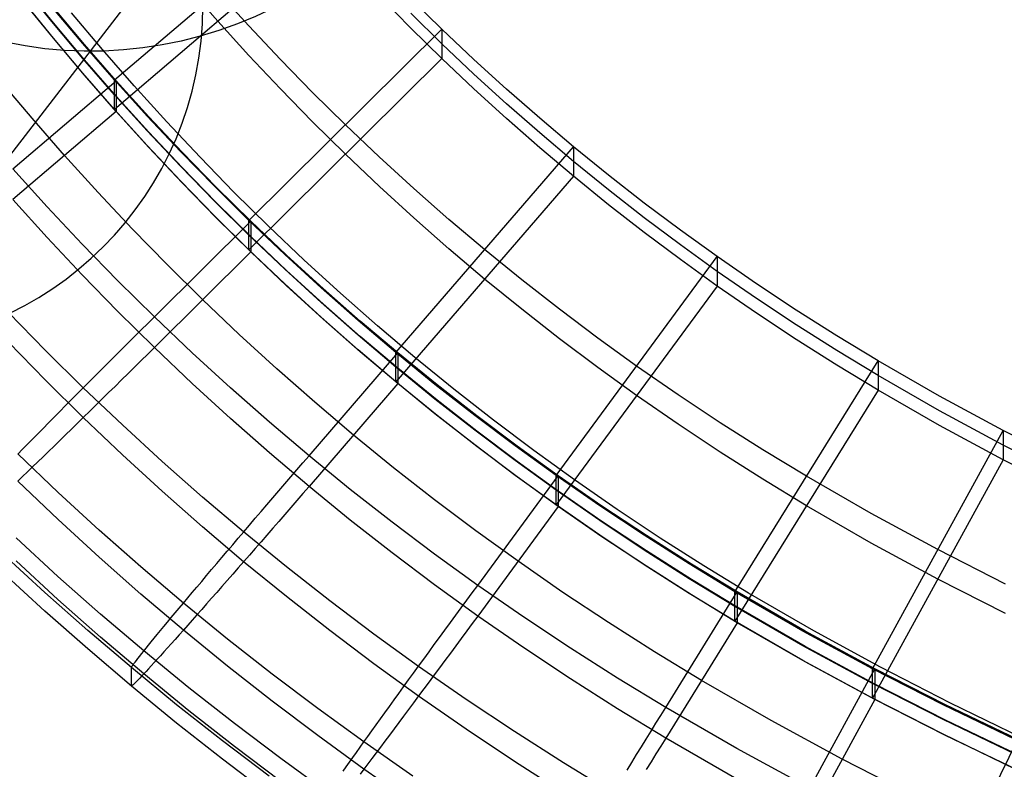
# Model space of a CAD drawing. Extents: x -1634 to -184, y -278 to 263.
# Tile 3 of 242: x -1576 to -1540, y -240 to -213. Entities that reach past the tile are written whole.
import ezdxf

# ---------------------------------------------------------------- set-up
doc = ezdxf.new("R2010")
doc.units = 0
doc.layers.add('PREDEFINITO', color=7, linetype='CONTINUOUS')

msp = doc.modelspace()

# ---------------------------------------------------------------- linework, layer by layer
at = {"layer": 'PREDEFINITO'}
for p, q in [((-1581.557, -224.821, 2.643), (-1564.608, -202.813, 433.354)), ((-1572.293, -215.008, 446.929), (-1564.687, -208.518, 446.783)), ((-1564.687, -209.602, 398.795), (-1572.292, -216.091, 398.941)), ((-1574.597, -212.857, 422.874), (-1575.715, -211.477, 422.843)), ((-1574.536, -212.91, 423.876), (-1575.655, -211.531, 423.845)), ((-1568.49, -212.847, 398.868), (-1569.595, -211.581, 398.84)), ((-1567.35, -213.021, 446.884), (-1568.49, -211.763, 446.856)), ((-1574.597, -213.398, 398.881), (-1575.714, -212.018, 398.849)), ((-1574.536, -213.475, 398.882), (-1575.655, -212.096, 398.851)), ((-1561.39, -213.098, 398.874), (-1562.509, -211.955, 398.848)), ((-1560.251, -213.136, 446.887), (-1561.39, -212.015, 446.862)), ((-1573.457, -213.673, 446.899), (-1574.597, -212.315, 446.868)), ((-1573.393, -213.702, 448.9), (-1574.535, -212.345, 448.87)), ((-1572.731, -213.892, 448.787), (-1573.872, -212.535, 448.757)), ((-1560.251, -213.677, 422.893), (-1561.39, -212.556, 422.868)), ((-1573.456, -214.214, 422.905), (-1574.597, -212.857, 422.874)), ((-1573.394, -214.267, 423.907), (-1574.536, -212.91, 423.876)), ((-1567.35, -214.104, 398.896), (-1568.49, -212.847, 398.868)), ((-1566.188, -214.256, 446.912), (-1567.35, -213.021, 446.884)), ((-1567.349, -220.178, 447.046), (-1560.251, -213.136, 446.887)), ((-1560.251, -214.219, 398.899), (-1561.39, -213.098, 398.874)), ((-1559.073, -214.253, 446.912), (-1560.251, -213.136, 446.887)), ((-1560.251, -213.136, 446.887), (-1560.251, -214.219, 398.899)), ((-1573.456, -214.756, 398.911), (-1574.597, -213.398, 398.881)), ((-1573.394, -214.831, 398.913), (-1574.536, -213.475, 398.882)), ((-1572.293, -215.008, 446.929), (-1573.457, -213.673, 446.899)), ((-1572.228, -215.036, 448.93), (-1573.393, -213.702, 448.9)), ((-1571.567, -215.227, 448.817), (-1572.731, -213.892, 448.787)), ((-1559.073, -214.794, 422.918), (-1560.251, -213.677, 422.893)), ((-1572.293, -215.55, 422.935), (-1573.456, -214.214, 422.905)), ((-1572.229, -215.601, 423.937), (-1573.394, -214.267, 423.907)), ((-1566.188, -215.339, 398.924), (-1567.35, -214.104, 398.896)), ((-1560.251, -214.219, 398.899), (-1567.348, -221.261, 399.058)), ((-1565.005, -215.468, 446.94), (-1566.188, -214.256, 446.912)), ((-1559.073, -215.336, 398.924), (-1560.251, -214.219, 398.899)), ((-1557.873, -215.346, 446.937), (-1559.073, -214.253, 446.912)), ((-1575.325, -216.419, 398.949), (-1576.495, -215.027, 398.917)), ((-1576.031, -218.281, 449.004), (-1572.228, -215.036, 448.93)), ((-1572.292, -216.091, 398.941), (-1573.456, -214.756, 398.911)), ((-1572.229, -216.166, 398.943), (-1573.394, -214.831, 398.913)), ((-1571.092, -216.336, 446.959), (-1572.293, -215.008, 446.929)), ((-1572.292, -216.091, 398.941), (-1572.293, -215.008, 446.929)), ((-1572.228, -215.036, 448.93), (-1572.229, -216.166, 398.943)), ((-1571.026, -216.363, 448.96), (-1572.228, -215.036, 448.93)), ((-1557.873, -215.888, 422.943), (-1559.073, -214.794, 422.918)), ((-1570.367, -216.552, 448.846), (-1571.567, -215.227, 448.817)), ((-1565.005, -216.551, 398.952), (-1566.188, -215.339, 398.924)), ((-1563.8, -216.657, 446.966), (-1565.005, -215.468, 446.94)), ((-1557.873, -216.43, 398.949), (-1559.073, -215.336, 398.924)), ((-1556.653, -216.417, 446.961), (-1557.873, -215.346, 446.937)), ((-1571.091, -216.878, 422.965), (-1572.293, -215.55, 422.935)), ((-1571.026, -216.928, 423.967), (-1572.229, -215.601, 423.937)), ((-1572.229, -216.166, 398.943), (-1576.031, -219.41, 399.016)), ((-1571.091, -217.419, 398.971), (-1572.292, -216.091, 398.941)), ((-1571.027, -217.493, 398.973), (-1572.229, -216.166, 398.943)), ((-1556.653, -216.959, 422.967), (-1557.873, -215.888, 422.943)), ((-1574.13, -217.788, 398.98), (-1575.325, -216.419, 398.949)), ((-1569.867, -217.641, 446.989), (-1571.092, -216.336, 446.959)), ((-1569.8, -217.666, 448.99), (-1571.026, -216.363, 448.96)), ((-1569.145, -217.853, 448.875), (-1570.367, -216.552, 448.846)), ((-1563.8, -217.74, 398.979), (-1565.005, -216.551, 398.952)), ((-1556.653, -217.501, 398.973), (-1557.873, -216.43, 398.949)), ((-1555.412, -217.465, 446.985), (-1556.653, -216.417, 446.961)), ((-1569.867, -218.182, 422.995), (-1571.091, -216.878, 422.965)), ((-1562.553, -217.841, 446.993), (-1563.8, -216.657, 446.966)), ((-1569.8, -218.231, 423.996), (-1571.026, -216.928, 423.967)), ((-1555.412, -218.007, 422.991), (-1556.653, -216.959, 422.967)), ((-1569.867, -218.724, 399.001), (-1571.091, -217.419, 398.971)), ((-1569.801, -218.796, 399.002), (-1571.027, -217.493, 398.973)), ((-1568.619, -218.921, 447.018), (-1569.867, -217.641, 446.989)), ((-1561.946, -225.032, 447.155), (-1555.412, -217.465, 446.985)), ((-1555.412, -218.549, 398.997), (-1556.653, -217.501, 398.973)), ((-1554.122, -218.512, 447.008), (-1555.412, -217.465, 446.985)), ((-1555.412, -217.465, 446.985), (-1555.412, -218.549, 398.997)), ((-1572.897, -219.15, 399.01), (-1574.13, -217.788, 398.98)), ((-1568.551, -218.946, 449.019), (-1569.8, -217.666, 448.99)), ((-1567.898, -219.131, 448.904), (-1569.145, -217.853, 448.875)), ((-1562.552, -218.924, 399.005), (-1563.8, -217.74, 398.979)), ((-1561.284, -219.002, 447.019), (-1562.553, -217.841, 446.993)), ((-1554.122, -219.054, 423.014), (-1555.412, -218.007, 422.991)), ((-1574.767, -219.679, 449.035), (-1576.031, -218.281, 449.004)), ((-1568.619, -219.463, 423.024), (-1569.867, -218.182, 422.995)), ((-1568.551, -219.51, 424.025), (-1569.8, -218.231, 423.996)), ((-1568.619, -220.004, 399.03), (-1569.867, -218.724, 399.001)), ((-1555.412, -218.549, 398.997), (-1561.945, -226.115, 399.168)), ((-1554.122, -219.596, 399.02), (-1555.412, -218.549, 398.997)), ((-1552.811, -219.535, 447.031), (-1554.122, -218.512, 447.008)), ((-1568.552, -220.075, 399.031), (-1569.801, -218.796, 399.002)), ((-1567.349, -220.178, 447.046), (-1568.619, -218.921, 447.018)), ((-1567.279, -220.201, 449.047), (-1568.551, -218.946, 449.019)), ((-1561.283, -220.085, 399.032), (-1562.552, -218.924, 399.005)), ((-1559.992, -220.137, 447.045), (-1561.284, -219.002, 447.019)), ((-1552.811, -220.077, 423.037), (-1554.122, -219.054, 423.014)), ((-1574.767, -220.807, 399.048), (-1576.031, -219.41, 399.016)), ((-1571.64, -220.488, 399.041), (-1572.897, -219.15, 399.01)), ((-1566.629, -220.385, 448.932), (-1567.898, -219.131, 448.904)), ((-1573.479, -221.051, 449.066), (-1574.767, -219.679, 449.035)), ((-1567.348, -220.719, 423.052), (-1568.619, -219.463, 423.024)), ((-1567.279, -220.765, 424.053), (-1568.551, -219.51, 424.025)), ((-1552.811, -220.618, 399.044), (-1554.122, -219.596, 399.02)), ((-1551.479, -220.533, 447.054), (-1552.811, -219.535, 447.031)), ((-1567.348, -221.261, 399.058), (-1568.619, -220.004, 399.03)), ((-1567.279, -221.33, 399.06), (-1568.552, -220.075, 399.031)), ((-1566.033, -221.43, 447.074), (-1567.349, -220.178, 447.046)), ((-1567.348, -221.261, 399.058), (-1567.349, -220.178, 447.046)), ((-1559.992, -221.221, 399.057), (-1561.283, -220.085, 399.032)), ((-1558.679, -221.249, 447.07), (-1559.992, -220.137, 447.045)), ((-1551.479, -221.075, 423.06), (-1552.811, -220.077, 423.037)), ((-1570.358, -221.802, 399.07), (-1571.64, -220.488, 399.041)), ((-1570.827, -223.722, 449.126), (-1567.279, -220.201, 449.047)), ((-1565.962, -221.451, 449.075), (-1567.279, -220.201, 449.047)), ((-1567.279, -220.201, 449.047), (-1567.279, -221.33, 399.06)), ((-1565.317, -221.632, 448.96), (-1566.629, -220.385, 448.932)), ((-1550.127, -221.507, 447.076), (-1551.479, -220.533, 447.054)), ((-1573.479, -222.18, 399.079), (-1574.767, -220.807, 399.048)), ((-1566.033, -221.971, 423.08), (-1567.348, -220.719, 423.052)), ((-1565.962, -222.016, 424.082), (-1567.279, -220.765, 424.053)), ((-1551.479, -221.617, 399.066), (-1552.811, -220.618, 399.044)), ((-1572.165, -222.399, 449.097), (-1573.479, -221.051, 449.066)), ((-1566.032, -222.513, 399.086), (-1567.348, -221.261, 399.058)), ((-1558.679, -222.332, 399.082), (-1559.992, -221.221, 399.057)), ((-1557.314, -222.359, 447.095), (-1558.679, -221.249, 447.07)), ((-1550.127, -222.049, 423.082), (-1551.479, -221.075, 423.06)), ((-1567.279, -221.33, 399.06), (-1570.827, -224.851, 399.139)), ((-1565.962, -222.581, 399.088), (-1567.279, -221.33, 399.06)), ((-1564.694, -222.657, 447.102), (-1566.033, -221.43, 447.074)), ((-1564.621, -222.677, 449.103), (-1565.962, -221.451, 449.075)), ((-1556.051, -229.56, 447.258), (-1550.127, -221.507, 447.076)), ((-1550.127, -222.59, 399.088), (-1551.479, -221.617, 399.066)), ((-1548.685, -222.503, 447.098), (-1550.127, -221.507, 447.076)), ((-1550.127, -221.507, 447.076), (-1550.127, -222.59, 399.088)), ((-1569.053, -223.09, 399.099), (-1570.358, -221.802, 399.07)), ((-1564.694, -223.198, 423.108), (-1566.033, -221.971, 423.08)), ((-1563.982, -222.853, 448.987), (-1565.317, -221.632, 448.96)), ((-1572.165, -223.528, 399.109), (-1573.479, -222.18, 399.079)), ((-1564.622, -223.242, 424.109), (-1565.962, -222.016, 424.082)), ((-1557.314, -223.442, 399.107), (-1558.679, -222.332, 399.082)), ((-1548.685, -223.045, 423.104), (-1550.127, -222.049, 423.082)), ((-1570.827, -223.722, 449.126), (-1572.165, -222.399, 449.097)), ((-1564.693, -223.739, 399.114), (-1566.032, -222.513, 399.086)), ((-1564.622, -223.806, 399.116), (-1565.962, -222.581, 399.088)), ((-1563.331, -223.857, 447.129), (-1564.694, -222.657, 447.102)), ((-1563.258, -223.876, 449.13), (-1564.621, -222.677, 449.103)), ((-1555.927, -223.443, 447.12), (-1557.314, -222.359, 447.095)), ((-1550.127, -222.59, 399.088), (-1556.05, -230.643, 399.27)), ((-1548.685, -223.586, 399.111), (-1550.127, -222.59, 399.088)), ((-1547.219, -223.472, 447.12), (-1548.685, -222.503, 447.098)), ((-1562.624, -224.049, 449.013), (-1563.982, -222.853, 448.987)), ((-1547.219, -224.014, 423.126), (-1548.685, -223.045, 423.104)), ((-1567.702, -224.375, 399.128), (-1569.053, -223.09, 399.099)), ((-1563.331, -224.399, 423.135), (-1564.694, -223.198, 423.108)), ((-1563.258, -224.441, 424.136), (-1564.622, -223.242, 424.109)), ((-1574.826, -224.957, 448.452), (-1576.187, -223.559, 448.42)), ((-1570.827, -224.851, 399.139), (-1572.165, -223.528, 399.109)), ((-1571.07, -223.962, 449.126), (-1570.827, -223.722, 449.126)), ((-1569.442, -225.04, 449.156), (-1570.827, -223.722, 449.126)), ((-1563.331, -224.94, 399.141), (-1564.693, -223.739, 399.114)), ((-1555.927, -224.527, 399.132), (-1557.314, -223.442, 399.107)), ((-1554.519, -224.502, 447.144), (-1555.927, -223.443, 447.12)), ((-1547.219, -224.556, 399.132), (-1548.685, -223.586, 399.111)), ((-1545.728, -224.417, 447.142), (-1547.219, -223.472, 447.12)), ((-1571.312, -224.203, 449.114), (-1571.07, -223.962, 449.126)), ((-1563.258, -225.006, 399.143), (-1564.622, -223.806, 399.116)), ((-1561.946, -225.032, 447.155), (-1563.331, -223.857, 447.129)), ((-1561.871, -225.05, 449.156), (-1563.258, -223.876, 449.13)), ((-1561.242, -225.22, 449.04), (-1562.624, -224.049, 449.013)), ((-1545.728, -224.959, 423.148), (-1547.219, -224.014, 423.126)), ((-1571.794, -224.683, 449.055), (-1571.553, -224.443, 449.09)), ((-1571.553, -224.443, 449.09), (-1571.312, -224.203, 449.114)), ((-1566.327, -225.633, 399.157), (-1567.702, -224.375, 399.128)), ((-1561.946, -225.574, 423.162), (-1563.331, -224.399, 423.135)), ((-1561.871, -225.615, 424.163), (-1563.258, -224.441, 424.136)), ((-1554.519, -225.585, 399.156), (-1555.927, -224.527, 399.132)), ((-1553.089, -225.534, 447.167), (-1554.519, -224.502, 447.144)), ((-1544.211, -225.337, 447.162), (-1545.728, -224.417, 447.142)), ((-1574.826, -226.055, 399.869), (-1576.187, -224.656, 399.837)), ((-1572.033, -224.922, 449.008), (-1571.794, -224.683, 449.055)), ((-1570.827, -224.851, 399.139), (-1571.07, -225.091, 399.15)), ((-1569.442, -226.169, 399.169), (-1570.827, -224.851, 399.139)), ((-1545.728, -225.5, 399.154), (-1547.219, -224.556, 399.132)), ((-1573.44, -226.33, 448.483), (-1574.826, -224.957, 448.452)), ((-1572.508, -225.396, 448.88), (-1572.271, -225.159, 448.95)), ((-1572.271, -225.159, 448.95), (-1572.033, -224.922, 449.008)), ((-1571.07, -225.091, 399.15), (-1571.312, -225.331, 399.173)), ((-1568.032, -226.332, 449.185), (-1569.442, -225.04, 449.156)), ((-1565.138, -228.833, 449.242), (-1561.871, -225.05, 449.156)), ((-1561.945, -226.115, 399.168), (-1563.331, -224.94, 399.141)), ((-1561.872, -226.179, 399.169), (-1563.258, -225.006, 399.143)), ((-1560.507, -226.206, 447.182), (-1561.946, -225.032, 447.155)), ((-1561.945, -226.115, 399.168), (-1561.946, -225.032, 447.155)), ((-1561.871, -225.05, 449.156), (-1561.872, -226.179, 399.169)), ((-1560.43, -226.222, 449.183), (-1561.871, -225.05, 449.156)), ((-1559.81, -226.386, 449.066), (-1561.242, -225.22, 449.04)), ((-1544.211, -225.879, 423.168), (-1545.728, -224.959, 423.148)), ((-1572.742, -225.63, 448.798), (-1572.508, -225.396, 448.88)), ((-1571.553, -225.57, 399.208), (-1571.794, -225.807, 399.254)), ((-1571.312, -225.331, 399.173), (-1571.553, -225.57, 399.208)), ((-1560.506, -226.747, 423.188), (-1561.946, -225.574, 423.162)), ((-1553.089, -226.617, 399.179), (-1554.519, -225.585, 399.156)), ((-1551.564, -226.589, 447.191), (-1553.089, -225.534, 447.167)), ((-1549.474, -233.837, 447.354), (-1544.211, -225.337, 447.162)), ((-1544.211, -226.421, 399.175), (-1545.728, -225.5, 399.154)), ((-1541.944, -226.64, 447.192), (-1544.211, -225.337, 447.162)), ((-1544.211, -225.337, 447.162), (-1544.211, -226.421, 399.175)), ((-1573.204, -226.093, 448.602), (-1572.974, -225.863, 448.706)), ((-1572.974, -225.863, 448.706), (-1572.742, -225.63, 448.798)), ((-1571.794, -225.807, 399.254), (-1572.033, -226.044, 399.312)), ((-1564.928, -226.865, 399.185), (-1566.327, -225.633, 399.157)), ((-1560.431, -226.787, 424.189), (-1561.871, -225.615, 424.163)), ((-1541.944, -227.181, 423.198), (-1544.211, -225.879, 423.168)), ((-1573.44, -227.427, 399.9), (-1574.826, -226.055, 399.869)), ((-1573.655, -226.546, 448.362), (-1573.431, -226.321, 448.488)), ((-1572.004, -227.698, 448.514), (-1573.44, -226.33, 448.483)), ((-1573.431, -226.321, 448.488), (-1573.204, -226.093, 448.602)), ((-1572.271, -226.279, 399.381), (-1572.508, -226.511, 399.461)), ((-1572.033, -226.044, 399.312), (-1572.271, -226.279, 399.381)), ((-1568.032, -227.461, 399.198), (-1569.442, -226.169, 399.169)), ((-1566.597, -227.596, 449.214), (-1568.032, -226.332, 449.185)), ((-1561.872, -226.179, 399.169), (-1565.138, -229.962, 399.255)), ((-1560.506, -227.289, 399.194), (-1561.945, -226.115, 399.168)), ((-1560.431, -227.351, 399.196), (-1561.872, -226.179, 399.169)), ((-1559.044, -227.352, 447.208), (-1560.507, -226.206, 447.182)), ((-1558.966, -227.366, 449.209), (-1560.43, -226.222, 449.183)), ((-1573.875, -226.768, 448.226), (-1573.655, -226.546, 448.362)), ((-1572.508, -226.511, 399.461), (-1572.742, -226.742, 399.553)), ((-1558.354, -227.526, 449.091), (-1559.81, -226.386, 449.066)), ((-1551.564, -227.672, 399.203), (-1553.089, -226.617, 399.179)), ((-1550.016, -227.616, 447.214), (-1551.564, -226.589, 447.191)), ((-1544.211, -226.421, 399.175), (-1549.473, -234.92, 399.367)), ((-1541.944, -227.723, 399.204), (-1544.211, -226.421, 399.175)), ((-1539.612, -227.9, 447.22), (-1541.944, -226.64, 447.192)), ((-1574.306, -227.202, 447.921), (-1574.092, -226.987, 448.079)), ((-1574.092, -226.987, 448.079), (-1573.875, -226.768, 448.226)), ((-1572.974, -226.97, 399.656), (-1573.204, -227.196, 399.77)), ((-1572.742, -226.742, 399.553), (-1572.974, -226.97, 399.656)), ((-1563.505, -228.071, 399.212), (-1564.928, -226.865, 399.185)), ((-1559.044, -227.894, 423.214), (-1560.506, -226.747, 423.188)), ((-1558.967, -227.931, 424.215), (-1560.431, -226.787, 424.189)), ((-1574.72, -227.621, 447.576), (-1574.515, -227.414, 447.753)), ((-1574.515, -227.414, 447.753), (-1574.306, -227.202, 447.921)), ((-1573.431, -227.418, 399.895), (-1573.655, -227.637, 400.03)), ((-1573.204, -227.196, 399.77), (-1573.431, -227.418, 399.895)), ((-1559.043, -228.435, 399.22), (-1560.506, -227.289, 399.194)), ((-1558.967, -228.496, 399.221), (-1560.431, -227.351, 399.196)), ((-1557.558, -228.47, 447.233), (-1559.044, -227.352, 447.208)), ((-1557.48, -228.483, 449.234), (-1558.966, -227.366, 449.209)), ((-1539.612, -228.441, 423.226), (-1541.944, -227.181, 423.198)), ((-1574.92, -227.824, 447.388), (-1574.72, -227.621, 447.576)), ((-1573.655, -227.637, 400.03), (-1573.875, -227.853, 400.177)), ((-1572.004, -228.795, 399.931), (-1573.44, -227.427, 399.9)), ((-1570.542, -229.039, 448.544), (-1572.004, -227.698, 448.514)), ((-1566.597, -228.725, 399.227), (-1568.032, -227.461, 399.198)), ((-1565.138, -228.833, 449.242), (-1566.597, -227.596, 449.214)), ((-1556.875, -228.638, 449.116), (-1558.354, -227.526, 449.091)), ((-1550.015, -228.699, 399.226), (-1551.564, -227.672, 399.203)), ((-1548.442, -228.615, 447.236), (-1550.016, -227.616, 447.214)), ((-1539.612, -228.983, 399.232), (-1541.944, -227.723, 399.204)), ((-1575.306, -228.217, 446.984), (-1575.116, -228.023, 447.191)), ((-1575.116, -228.023, 447.191), (-1574.92, -227.824, 447.388)), ((-1574.092, -228.065, 400.333), (-1574.306, -228.273, 400.5)), ((-1573.875, -227.853, 400.177), (-1574.092, -228.065, 400.333)), ((-1562.027, -229.275, 399.239), (-1563.505, -228.071, 399.212)), ((-1557.558, -229.012, 423.239), (-1559.044, -227.894, 423.214)), ((-1557.48, -229.048, 424.24), (-1558.967, -227.931, 424.215)), ((-1544.41, -236.67, 447.418), (-1539.612, -227.9, 447.22)), ((-1537.228, -229.112, 447.248), (-1539.612, -227.9, 447.22)), ((-1539.612, -227.9, 447.22), (-1539.612, -228.983, 399.232)), ((-1575.671, -228.589, 446.544), (-1575.492, -228.406, 446.769)), ((-1575.492, -228.406, 446.769), (-1575.306, -228.217, 446.984)), ((-1574.515, -228.477, 400.677), (-1574.72, -228.676, 400.864)), ((-1574.306, -228.273, 400.5), (-1574.515, -228.477, 400.677)), ((-1557.558, -229.553, 399.245), (-1559.043, -228.435, 399.22)), ((-1557.481, -229.613, 399.247), (-1558.967, -228.496, 399.221)), ((-1556.051, -229.56, 447.258), (-1557.558, -228.47, 447.233)), ((-1555.971, -229.572, 449.259), (-1557.48, -228.483, 449.234)), ((-1537.228, -229.654, 423.254), (-1539.612, -228.441, 423.226)), ((-1575.846, -228.768, 446.311), (-1575.671, -228.589, 446.544)), ((-1574.363, -230.182, 446.343), (-1575.846, -228.767, 446.311)), ((-1574.92, -228.87, 401.061), (-1575.116, -229.06, 401.267)), ((-1574.72, -228.676, 400.864), (-1574.92, -228.87, 401.061)), ((-1570.542, -230.136, 399.961), (-1572.004, -228.795, 399.931)), ((-1565.138, -229.962, 399.255), (-1566.597, -228.725, 399.227)), ((-1565.361, -229.092, 449.242), (-1565.138, -228.833, 449.242)), ((-1563.623, -230.069, 449.27), (-1565.138, -228.833, 449.242)), ((-1555.373, -229.722, 449.14), (-1556.875, -228.638, 449.116)), ((-1548.442, -229.698, 399.249), (-1550.015, -228.699, 399.226)), ((-1546.842, -229.587, 447.258), (-1548.442, -228.615, 447.236)), ((-1575.116, -229.06, 401.267), (-1575.306, -229.244, 401.482)), ((-1569.055, -230.351, 448.574), (-1570.542, -229.039, 448.544)), ((-1565.584, -229.35, 449.23), (-1565.361, -229.092, 449.242)), ((-1556.051, -230.102, 423.264), (-1557.558, -229.012, 423.239)), ((-1555.972, -230.136, 424.265), (-1557.48, -229.048, 424.24)), ((-1539.612, -228.983, 399.232), (-1544.41, -237.753, 399.43)), ((-1537.228, -230.196, 399.26), (-1539.612, -228.983, 399.232)), ((-1575.671, -229.596, 401.939), (-1575.846, -229.764, 402.18)), ((-1575.492, -229.423, 401.706), (-1575.671, -229.596, 401.939)), ((-1575.306, -229.244, 401.482), (-1575.492, -229.423, 401.706)), ((-1565.806, -229.609, 449.207), (-1565.584, -229.35, 449.23)), ((-1560.525, -230.45, 399.266), (-1562.027, -229.275, 399.239)), ((-1558.933, -233.599, 449.349), (-1555.971, -229.572, 449.259)), ((-1556.05, -230.643, 399.27), (-1557.558, -229.553, 399.245)), ((-1554.444, -230.675, 447.283), (-1556.051, -229.56, 447.258)), ((-1556.05, -230.643, 399.27), (-1556.051, -229.56, 447.258)), ((-1555.971, -229.572, 449.259), (-1555.972, -230.701, 399.271)), ((-1554.363, -230.685, 449.284), (-1555.971, -229.572, 449.259)), ((-1544.458, -230.961, 447.289), (-1546.842, -229.587, 447.258)), ((-1574.363, -231.178, 402.212), (-1575.846, -229.764, 402.18)), ((-1566.248, -230.123, 449.125), (-1566.028, -229.866, 449.172)), ((-1566.028, -229.866, 449.172), (-1565.806, -229.609, 449.207)), ((-1555.972, -230.701, 399.271), (-1557.481, -229.613, 399.247)), ((-1553.811, -230.804, 449.164), (-1555.373, -229.722, 449.14)), ((-1546.842, -230.67, 399.271), (-1548.442, -229.698, 399.249)), ((-1572.854, -231.567, 446.374), (-1574.363, -230.182, 446.343)), ((-1569.055, -231.448, 399.99), (-1570.542, -230.136, 399.961)), ((-1566.467, -230.378, 449.067), (-1566.248, -230.123, 449.125)), ((-1565.361, -230.22, 399.266), (-1565.584, -230.478, 399.29)), ((-1565.138, -229.962, 399.255), (-1565.361, -230.22, 399.266)), ((-1563.623, -231.198, 399.282), (-1565.138, -229.962, 399.255)), ((-1562.083, -231.275, 449.297), (-1563.623, -230.069, 449.27)), ((-1554.444, -231.216, 423.289), (-1556.051, -230.102, 423.264)), ((-1554.363, -231.249, 424.29), (-1555.972, -230.136, 424.265)), ((-1567.543, -231.635, 448.603), (-1569.055, -230.351, 448.574)), ((-1566.901, -230.884, 448.917), (-1566.685, -230.632, 448.998)), ((-1566.685, -230.632, 448.998), (-1566.467, -230.378, 449.067)), ((-1565.584, -230.478, 399.29), (-1565.806, -230.735, 399.324)), ((-1559, -231.597, 399.291), (-1560.525, -230.45, 399.266)), ((-1554.443, -231.758, 399.295), (-1556.05, -230.643, 399.27)), ((-1552.812, -231.759, 447.307), (-1554.444, -230.675, 447.283)), ((-1544.458, -232.044, 399.302), (-1546.842, -230.67, 399.271)), ((-1567.115, -231.133, 448.825), (-1566.901, -230.884, 448.917)), ((-1566.028, -230.991, 399.371), (-1566.248, -231.245, 399.429)), ((-1565.806, -230.735, 399.324), (-1566.028, -230.991, 399.371)), ((-1555.972, -230.701, 399.271), (-1558.933, -234.727, 399.362)), ((-1554.364, -231.814, 399.296), (-1555.972, -230.701, 399.271)), ((-1552.731, -231.767, 449.308), (-1554.363, -230.685, 449.284)), ((-1552.225, -231.858, 449.187), (-1553.811, -230.804, 449.164)), ((-1542.011, -232.285, 447.319), (-1544.458, -230.961, 447.289)), ((-1572.854, -232.564, 402.243), (-1574.363, -231.178, 402.212)), ((-1567.535, -231.625, 448.607), (-1567.326, -231.381, 448.722)), ((-1567.326, -231.381, 448.722), (-1567.115, -231.133, 448.825)), ((-1566.248, -231.245, 399.429), (-1566.467, -231.497, 399.499)), ((-1562.083, -232.404, 399.31), (-1563.623, -231.198, 399.282)), ((-1560.52, -232.452, 449.324), (-1562.083, -231.275, 449.297)), ((-1552.812, -232.3, 423.313), (-1554.444, -231.216, 423.289)), ((-1552.731, -232.332, 424.314), (-1554.363, -231.249, 424.29)), ((-1571.319, -232.924, 446.405), (-1572.854, -231.567, 446.374)), ((-1567.543, -232.732, 400.019), (-1569.055, -231.448, 399.99)), ((-1567.741, -231.867, 448.482), (-1567.535, -231.625, 448.607)), ((-1565.973, -232.917, 448.632), (-1567.543, -231.635, 448.603)), ((-1566.685, -231.748, 399.579), (-1566.901, -231.996, 399.671)), ((-1566.467, -231.497, 399.499), (-1566.685, -231.748, 399.579)), ((-1557.452, -232.714, 399.317), (-1559, -231.597, 399.291)), ((-1552.812, -232.842, 399.32), (-1554.443, -231.758, 399.295)), ((-1551.156, -232.813, 447.331), (-1552.812, -231.759, 447.307)), ((-1551.073, -232.819, 449.332), (-1552.731, -231.767, 449.308)), ((-1574.373, -233.271, 443.021), (-1575.913, -231.856, 442.989)), ((-1568.144, -232.34, 448.199), (-1567.944, -232.105, 448.346)), ((-1567.944, -232.105, 448.346), (-1567.741, -231.867, 448.482)), ((-1566.901, -231.996, 399.671), (-1567.115, -232.241, 399.775)), ((-1552.731, -232.896, 399.321), (-1554.364, -231.814, 399.296)), ((-1550.615, -232.883, 449.21), (-1552.225, -231.858, 449.187)), ((-1542.011, -233.368, 399.331), (-1544.458, -232.044, 399.302)), ((-1574.852, -233.868, 439.353), (-1576.402, -232.443, 439.321)), ((-1568.34, -232.571, 448.042), (-1568.144, -232.34, 448.199)), ((-1567.326, -232.483, 399.889), (-1567.535, -232.723, 400.014)), ((-1567.115, -232.241, 399.775), (-1567.326, -232.483, 399.889)), ((-1560.52, -233.581, 399.336), (-1562.083, -232.404, 399.31)), ((-1558.933, -233.599, 449.349), (-1560.52, -232.452, 449.324)), ((-1551.156, -233.354, 423.337), (-1552.812, -232.3, 423.313)), ((-1551.073, -233.384, 424.338), (-1552.731, -232.332, 424.314)), ((-1539.52, -233.554, 447.348), (-1542.011, -232.285, 447.319)), ((-1574.373, -234.115, 405.669), (-1575.913, -232.7, 405.637)), ((-1571.319, -233.92, 402.274), (-1572.854, -232.564, 402.243)), ((-1568.722, -233.021, 447.698), (-1568.533, -232.798, 447.875)), ((-1568.533, -232.798, 447.875), (-1568.34, -232.571, 448.042)), ((-1567.535, -232.723, 400.014), (-1567.741, -232.958, 400.15)), ((-1565.973, -234.014, 400.048), (-1567.543, -232.732, 400.019)), ((-1555.803, -233.857, 399.343), (-1557.452, -232.714, 399.317)), ((-1551.155, -233.895, 399.343), (-1552.812, -232.842, 399.32)), ((-1549.474, -233.837, 447.354), (-1551.156, -232.813, 447.331)), ((-1549.39, -233.842, 449.355), (-1551.073, -232.819, 449.332)), ((-1574.852, -234.545, 409.361), (-1576.402, -233.121, 409.328)), ((-1569.758, -234.25, 446.434), (-1571.319, -232.924, 446.405)), ((-1568.906, -233.239, 447.51), (-1568.722, -233.021, 447.698)), ((-1567.944, -233.19, 400.297), (-1568.144, -233.418, 400.454)), ((-1567.741, -232.958, 400.15), (-1567.944, -233.19, 400.297)), ((-1564.377, -234.168, 448.66), (-1565.973, -232.917, 448.632)), ((-1551.074, -233.949, 399.345), (-1552.731, -232.896, 399.321)), ((-1548.98, -233.881, 449.233), (-1550.615, -232.883, 449.21)), ((-1572.806, -234.657, 443.053), (-1574.373, -233.271, 443.021)), ((-1569.262, -233.66, 447.107), (-1569.086, -233.452, 447.314)), ((-1569.086, -233.452, 447.314), (-1568.906, -233.239, 447.51)), ((-1568.144, -233.418, 400.454), (-1568.34, -233.642, 400.622)), ((-1549.473, -234.379, 423.36), (-1551.156, -233.354, 423.337)), ((-1549.39, -234.407, 424.361), (-1551.073, -233.384, 424.338)), ((-1539.52, -234.638, 399.36), (-1542.011, -233.368, 399.331)), ((-1573.275, -235.262, 439.384), (-1574.852, -233.868, 439.353)), ((-1569.758, -235.247, 402.304), (-1571.319, -233.92, 402.274)), ((-1569.598, -234.059, 446.667), (-1569.432, -233.862, 446.892)), ((-1569.432, -233.862, 446.892), (-1569.262, -233.66, 447.107)), ((-1568.533, -233.861, 400.799), (-1568.722, -234.076, 400.986)), ((-1568.34, -233.642, 400.622), (-1568.533, -233.861, 400.799)), ((-1558.933, -234.727, 399.362), (-1560.52, -233.581, 399.336)), ((-1559.337, -234.149, 449.339), (-1559.135, -233.874, 449.35)), ((-1559.135, -233.874, 449.35), (-1558.933, -233.599, 449.349)), ((-1557.243, -234.771, 449.376), (-1558.933, -233.599, 449.349)), ((-1554.129, -234.968, 399.368), (-1555.803, -233.857, 399.343)), ((-1552.021, -238.092, 449.451), (-1549.39, -233.842, 449.355)), ((-1549.473, -234.92, 399.367), (-1551.155, -233.895, 399.343)), ((-1546.971, -235.281, 447.387), (-1549.474, -233.837, 447.354)), ((-1549.473, -234.92, 399.367), (-1549.474, -233.837, 447.354)), ((-1546.886, -235.284, 449.387), (-1549.39, -233.842, 449.355)), ((-1549.39, -233.842, 449.355), (-1549.39, -234.972, 399.368)), ((-1546.577, -235.272, 449.264), (-1548.98, -233.881, 449.233)), ((-1572.806, -235.5, 405.7), (-1574.373, -234.115, 405.669)), ((-1569.913, -234.436, 446.193), (-1569.758, -234.251, 446.434)), ((-1569.758, -234.251, 446.434), (-1569.598, -234.059, 446.667)), ((-1568.137, -235.575, 446.464), (-1569.758, -234.25, 446.434)), ((-1568.906, -234.285, 401.183), (-1569.086, -234.489, 401.389)), ((-1568.722, -234.076, 400.986), (-1568.906, -234.285, 401.183)), ((-1564.377, -235.266, 400.077), (-1565.973, -234.014, 400.048)), ((-1562.757, -235.389, 448.688), (-1564.377, -234.168, 448.66)), ((-1559.539, -234.423, 449.316), (-1559.337, -234.149, 449.339)), ((-1549.39, -234.972, 399.368), (-1551.074, -233.949, 399.345)), ((-1573.275, -235.94, 409.392), (-1574.852, -234.545, 409.361)), ((-1571.213, -236.012, 443.083), (-1572.806, -234.657, 443.053)), ((-1570.206, -234.787, 445.686), (-1570.063, -234.615, 445.943)), ((-1570.063, -234.615, 445.943), (-1569.913, -234.436, 446.193)), ((-1569.086, -234.489, 401.389), (-1569.262, -234.687, 401.605)), ((-1559.74, -234.697, 449.281), (-1559.539, -234.423, 449.316)), ((-1546.971, -235.823, 423.393), (-1549.473, -234.379, 423.36)), ((-1546.886, -235.849, 424.394), (-1549.39, -234.407, 424.361)), ((-1570.476, -235.111, 445.149), (-1570.344, -234.953, 445.421)), ((-1570.344, -234.953, 445.421), (-1570.206, -234.787, 445.686)), ((-1569.432, -234.88, 401.829), (-1569.598, -235.067, 402.062)), ((-1569.262, -234.687, 401.605), (-1569.432, -234.88, 401.829)), ((-1560.138, -235.242, 449.177), (-1559.94, -234.97, 449.235)), ((-1559.94, -234.97, 449.235), (-1559.74, -234.697, 449.281)), ((-1559.135, -235.002, 399.374), (-1559.337, -235.276, 399.398)), ((-1558.933, -234.727, 399.362), (-1559.135, -235.002, 399.374)), ((-1557.243, -235.899, 399.389), (-1558.933, -234.727, 399.362)), ((-1555.527, -235.91, 449.402), (-1557.243, -234.771, 449.376)), ((-1552.43, -236.047, 399.392), (-1554.129, -234.968, 399.368)), ((-1549.39, -234.972, 399.368), (-1552.021, -239.221, 399.464)), ((-1546.971, -236.364, 399.399), (-1549.473, -234.92, 399.367)), ((-1546.887, -236.414, 399.4), (-1549.39, -234.972, 399.368)), ((-1571.672, -236.626, 439.415), (-1573.275, -235.262, 439.384)), ((-1570.721, -235.408, 444.585), (-1570.602, -235.263, 444.87)), ((-1570.602, -235.263, 444.87), (-1570.476, -235.111, 445.149)), ((-1569.758, -235.247, 402.304), (-1569.913, -235.421, 402.553)), ((-1569.598, -235.067, 402.062), (-1569.758, -235.247, 402.304)), ((-1568.137, -236.572, 402.334), (-1569.758, -235.247, 402.304)), ((-1562.757, -236.486, 400.104), (-1564.377, -235.266, 400.077)), ((-1561.114, -236.579, 448.714), (-1562.757, -235.389, 448.688)), ((-1560.336, -235.512, 449.108), (-1560.138, -235.242, 449.177)), ((-1559.337, -235.276, 399.398), (-1559.539, -235.55, 399.433)), ((-1544.41, -236.67, 447.418), (-1546.971, -235.281, 447.387)), ((-1544.324, -236.67, 449.419), (-1546.886, -235.284, 449.387)), ((-1544.117, -236.613, 449.293), (-1546.577, -235.272, 449.264)), ((-1571.213, -236.855, 405.731), (-1572.806, -235.5, 405.7)), ((-1571.039, -235.796, 443.692), (-1570.939, -235.674, 443.995)), ((-1570.939, -235.674, 443.995), (-1570.833, -235.545, 444.293)), ((-1570.833, -235.545, 444.293), (-1570.721, -235.408, 444.585)), ((-1570.206, -235.749, 403.075), (-1570.344, -235.903, 403.348)), ((-1570.063, -235.588, 402.811), (-1570.206, -235.749, 403.075)), ((-1569.913, -235.421, 402.553), (-1570.063, -235.588, 402.811)), ((-1566.49, -236.869, 446.494), (-1568.137, -235.575, 446.464)), ((-1560.531, -235.78, 449.028), (-1560.336, -235.512, 449.108)), ((-1559.539, -235.55, 399.433), (-1559.74, -235.822, 399.48)), ((-1571.672, -237.304, 409.423), (-1573.275, -235.94, 409.392)), ((-1571.366, -236.204, 442.432), (-1571.295, -236.114, 442.753)), ((-1571.295, -236.114, 442.753), (-1571.216, -236.016, 443.071)), ((-1571.216, -236.016, 443.071), (-1571.131, -235.91, 443.384)), ((-1569.558, -237.365, 443.114), (-1571.213, -236.012, 443.083)), ((-1571.131, -235.91, 443.384), (-1571.039, -235.796, 443.692)), ((-1570.476, -236.049, 403.626), (-1570.602, -236.188, 403.912)), ((-1570.344, -235.903, 403.348), (-1570.476, -236.049, 403.626)), ((-1560.917, -236.309, 448.833), (-1560.725, -236.046, 448.936)), ((-1560.725, -236.046, 448.936), (-1560.531, -235.78, 449.028)), ((-1559.94, -236.092, 399.538), (-1560.138, -236.361, 399.608)), ((-1559.74, -235.822, 399.48), (-1559.94, -236.092, 399.538)), ((-1555.527, -237.039, 399.414), (-1557.243, -235.899, 399.389)), ((-1553.787, -237.017, 449.427), (-1555.527, -235.91, 449.402)), ((-1550.706, -237.096, 399.416), (-1552.43, -236.047, 399.392)), ((-1544.41, -237.211, 423.424), (-1546.971, -235.823, 423.393)), ((-1544.324, -237.235, 424.425), (-1546.886, -235.849, 424.394)), ((-1571.577, -236.478, 441.111), (-1571.535, -236.422, 441.446)), ((-1571.535, -236.422, 441.446), (-1571.486, -236.358, 441.777)), ((-1571.486, -236.358, 441.777), (-1571.43, -236.285, 442.106)), ((-1571.43, -236.285, 442.106), (-1571.366, -236.204, 442.432)), ((-1570.833, -236.443, 404.501), (-1570.939, -236.559, 404.804)), ((-1570.721, -236.319, 404.204), (-1570.833, -236.443, 404.501)), ((-1570.602, -236.188, 403.912), (-1570.721, -236.319, 404.204)), ((-1561.106, -236.569, 448.719), (-1560.917, -236.309, 448.833)), ((-1560.138, -236.361, 399.608), (-1560.336, -236.628, 399.69)), ((-1544.41, -237.753, 399.43), (-1546.971, -236.364, 399.399)), ((-1544.325, -237.8, 399.432), (-1546.887, -236.414, 399.4)), ((-1571.672, -236.626, 439.415), (-1571.668, -236.614, 439.756)), ((-1570.007, -237.989, 439.446), (-1571.672, -236.626, 439.415)), ((-1571.672, -237.304, 409.423), (-1571.672, -236.626, 439.415)), ((-1571.668, -236.614, 439.756), (-1571.657, -236.593, 440.097)), ((-1571.657, -236.593, 440.097), (-1571.638, -236.564, 440.437)), ((-1571.638, -236.564, 440.437), (-1571.611, -236.525, 440.775)), ((-1571.611, -236.525, 440.775), (-1571.577, -236.478, 441.111)), ((-1571.131, -236.767, 405.426), (-1571.216, -236.859, 405.744)), ((-1571.039, -236.667, 405.113), (-1571.131, -236.767, 405.426)), ((-1570.939, -236.559, 404.804), (-1571.039, -236.667, 405.113)), ((-1566.49, -237.865, 402.363), (-1568.137, -236.572, 402.334)), ((-1561.114, -237.676, 400.131), (-1562.757, -236.486, 400.104)), ((-1561.477, -237.079, 448.458), (-1561.293, -236.826, 448.594)), ((-1561.293, -236.826, 448.594), (-1561.106, -236.569, 448.719)), ((-1559.362, -237.795, 448.742), (-1561.114, -236.579, 448.714)), ((-1560.336, -236.628, 399.69), (-1560.531, -236.892, 399.782)), ((-1546.723, -241.055, 449.518), (-1544.324, -236.67, 449.419)), ((-1541.812, -237.997, 447.448), (-1544.41, -236.67, 447.418)), ((-1544.41, -237.753, 399.43), (-1544.41, -236.67, 447.418)), ((-1544.324, -236.67, 449.419), (-1544.325, -237.8, 399.432)), ((-1541.725, -237.995, 449.449), (-1544.324, -236.67, 449.419)), ((-1541.546, -237.933, 449.323), (-1544.117, -236.613, 449.293)), ((-1571.535, -237.191, 407.385), (-1571.577, -237.232, 407.722)), ((-1571.486, -237.142, 407.051), (-1571.535, -237.191, 407.385)), ((-1571.43, -237.084, 406.719), (-1571.486, -237.142, 407.051)), ((-1571.366, -237.017, 406.391), (-1571.43, -237.084, 406.719)), ((-1571.295, -236.942, 406.065), (-1571.366, -237.017, 406.391)), ((-1571.216, -236.859, 405.744), (-1571.295, -236.942, 406.065)), ((-1569.558, -238.209, 405.761), (-1571.213, -236.855, 405.731)), ((-1564.818, -238.13, 446.522), (-1566.49, -236.869, 446.494)), ((-1561.659, -237.329, 448.312), (-1561.477, -237.079, 448.458)), ((-1560.725, -237.153, 399.886), (-1560.917, -237.411, 400)), ((-1560.531, -236.892, 399.782), (-1560.725, -237.153, 399.886)), ((-1553.787, -238.146, 399.439), (-1555.527, -237.039, 399.414)), ((-1552.021, -238.092, 449.451), (-1553.787, -237.017, 449.427)), ((-1548.143, -238.574, 399.449), (-1550.706, -237.096, 399.416)), ((-1570.007, -238.666, 409.454), (-1571.672, -237.304, 409.423)), ((-1571.668, -237.307, 409.081), (-1571.672, -237.304, 409.423)), ((-1571.657, -237.301, 408.74), (-1571.668, -237.307, 409.081)), ((-1571.638, -237.287, 408.4), (-1571.657, -237.301, 408.74)), ((-1571.611, -237.264, 408.06), (-1571.638, -237.287, 408.4)), ((-1571.577, -237.232, 407.722), (-1571.611, -237.264, 408.06)), ((-1567.878, -238.686, 443.144), (-1569.558, -237.365, 443.114)), ((-1561.837, -237.575, 448.155), (-1561.659, -237.329, 448.312)), ((-1560.917, -237.411, 400), (-1561.106, -237.666, 400.126)), ((-1541.812, -238.538, 423.454), (-1544.41, -237.211, 423.424)), ((-1541.725, -238.56, 424.455), (-1544.324, -237.235, 424.425)), ((-1564.818, -239.127, 402.391), (-1566.49, -237.865, 402.363)), ((-1562.182, -238.053, 447.811), (-1562.011, -237.816, 447.988)), ((-1562.011, -237.816, 447.988), (-1561.837, -237.575, 448.155)), ((-1561.293, -237.917, 400.262), (-1561.477, -238.164, 400.409)), ((-1561.106, -237.666, 400.126), (-1561.293, -237.917, 400.262)), ((-1559.362, -238.892, 400.159), (-1561.114, -237.676, 400.131)), ((-1557.586, -238.976, 448.769), (-1559.362, -237.795, 448.742)), ((-1544.325, -237.8, 399.432), (-1546.723, -242.184, 399.531)), ((-1541.812, -239.079, 399.46), (-1544.41, -237.753, 399.43)), ((-1541.725, -239.124, 399.461), (-1544.325, -237.8, 399.432)), ((-1568.315, -239.318, 439.476), (-1570.007, -237.989, 439.446)), ((-1567.878, -239.53, 405.791), (-1569.558, -238.209, 405.761)), ((-1563.122, -239.359, 446.55), (-1564.818, -238.13, 446.522)), ((-1562.513, -238.511, 447.428), (-1562.349, -238.284, 447.624)), ((-1562.349, -238.284, 447.624), (-1562.182, -238.053, 447.811)), ((-1561.477, -238.164, 400.409), (-1561.659, -238.407, 400.567)), ((-1552.021, -239.221, 399.464), (-1553.787, -238.146, 399.439)), ((-1552.201, -238.382, 449.452), (-1552.021, -238.092, 449.451)), ((-1549.399, -239.605, 449.485), (-1552.021, -238.092, 449.451)), ((-1539.161, -239.274, 447.477), (-1541.812, -237.997, 447.448)), ((-1539.073, -239.27, 449.477), (-1541.725, -237.995, 449.449)), ((-1538.92, -239.205, 449.351), (-1541.546, -237.933, 449.323)), ((-1562.672, -238.732, 447.222), (-1562.513, -238.511, 447.428)), ((-1561.837, -238.646, 400.735), (-1562.011, -238.879, 400.912)), ((-1561.659, -238.407, 400.567), (-1561.837, -238.646, 400.735)), ((-1552.38, -238.673, 449.441), (-1552.201, -238.382, 449.452)), ((-1545.524, -239.992, 399.481), (-1548.143, -238.574, 399.449)), ((-1539.161, -239.815, 423.483), (-1541.812, -238.538, 423.454)), ((-1539.073, -239.834, 424.484), (-1541.725, -238.56, 424.455)), ((-1568.315, -239.995, 409.484), (-1570.007, -238.666, 409.454)), ((-1566.172, -239.974, 443.173), (-1567.878, -238.686, 443.144)), ((-1562.976, -239.156, 446.782), (-1562.826, -238.947, 447.007)), ((-1562.826, -238.947, 447.007), (-1562.672, -238.732, 447.222)), ((-1562.011, -238.879, 400.912), (-1562.182, -239.107, 401.1)), ((-1557.586, -240.073, 400.185), (-1559.362, -238.892, 400.159)), ((-1555.785, -240.123, 448.794), (-1557.586, -238.976, 448.769)), ((-1552.738, -239.252, 449.384), (-1552.559, -238.962, 449.418)), ((-1552.559, -238.962, 449.418), (-1552.38, -238.673, 449.441)), ((-1566.599, -240.615, 439.505), (-1568.315, -239.318, 439.476)), ((-1563.122, -240.356, 402.419), (-1564.818, -239.127, 402.391)), ((-1563.263, -239.556, 446.309), (-1563.122, -239.36, 446.55)), ((-1563.122, -239.36, 446.55), (-1562.976, -239.156, 446.782)), ((-1561.315, -240.615, 446.578), (-1563.122, -239.359, 446.55)), ((-1562.349, -239.33, 401.297), (-1562.513, -239.548, 401.504)), ((-1562.182, -239.107, 401.1), (-1562.349, -239.33, 401.297)), ((-1552.915, -239.54, 449.338), (-1552.738, -239.252, 449.384)), ((-1552.021, -239.221, 399.464), (-1552.201, -239.511, 399.476)), ((-1549.399, -240.734, 399.498), (-1552.021, -239.221, 399.464)), ((-1539.161, -240.356, 399.489), (-1541.812, -239.079, 399.46)), ((-1539.073, -240.399, 399.49), (-1541.725, -239.124, 399.461)), ((-1541.263, -243.763, 449.579), (-1539.073, -239.27, 449.477)), ((-1566.172, -240.818, 405.82), (-1567.878, -239.53, 405.791)), ((-1563.398, -239.746, 446.059), (-1563.263, -239.556, 446.309)), ((-1562.513, -239.548, 401.504), (-1562.672, -239.759, 401.719)), ((-1553.092, -239.826, 449.281), (-1552.915, -239.54, 449.338)), ((-1552.201, -239.511, 399.476), (-1552.38, -239.8, 399.5)), ((-1546.723, -241.055, 449.518), (-1549.399, -239.605, 449.485)), ((-1566.599, -241.292, 409.513), (-1568.315, -239.995, 409.484)), ((-1564.441, -241.229, 443.201), (-1566.172, -239.974, 443.173)), ((-1563.653, -240.105, 445.538), (-1563.528, -239.929, 445.802)), ((-1563.528, -239.929, 445.802), (-1563.398, -239.746, 446.059)), ((-1562.826, -239.965, 401.944), (-1562.976, -240.164, 402.177)), ((-1562.672, -239.759, 401.719), (-1562.826, -239.965, 401.944)), ((-1555.785, -241.22, 400.211), (-1557.586, -240.073, 400.185)), ((-1553.267, -240.111, 449.212), (-1553.092, -239.826, 449.281)), ((-1552.559, -240.089, 399.536), (-1552.738, -240.376, 399.583)), ((-1552.38, -239.8, 399.5), (-1552.559, -240.089, 399.536)), ((-1542.871, -241.345, 399.512), (-1545.524, -239.992, 399.481)), ((-1563.887, -240.435, 444.987), (-1563.773, -240.274, 445.266)), ((-1563.773, -240.274, 445.266), (-1563.653, -240.105, 445.538)), ((-1563.122, -240.356, 402.419), (-1563.263, -240.542, 402.669)), ((-1562.976, -240.164, 402.177), (-1563.122, -240.356, 402.419)), ((-1561.315, -241.612, 402.447), (-1563.122, -240.356, 402.419)), ((-1553.958, -241.237, 448.82), (-1555.785, -240.123, 448.794)), ((-1553.441, -240.394, 449.132), (-1553.267, -240.111, 449.212))]:
    msp.add_line(p, q, dxfattribs=at)
at = {"layer": 'PREDEFINITO', "extrusion": (0.03925, 0.062554, 0.99727)}
msp.add_circle((1226.839, 1017.822, 140.123), 15, dxfattribs=at)
at = {"layer": 'PREDEFINITO', "extrusion": (-0.002636, -0.001347, -0.999996)}
msp.add_circle((1581.569, -212.293, 1.828), 12.526, dxfattribs=at)

doc.saveas('drawing.dxf')
